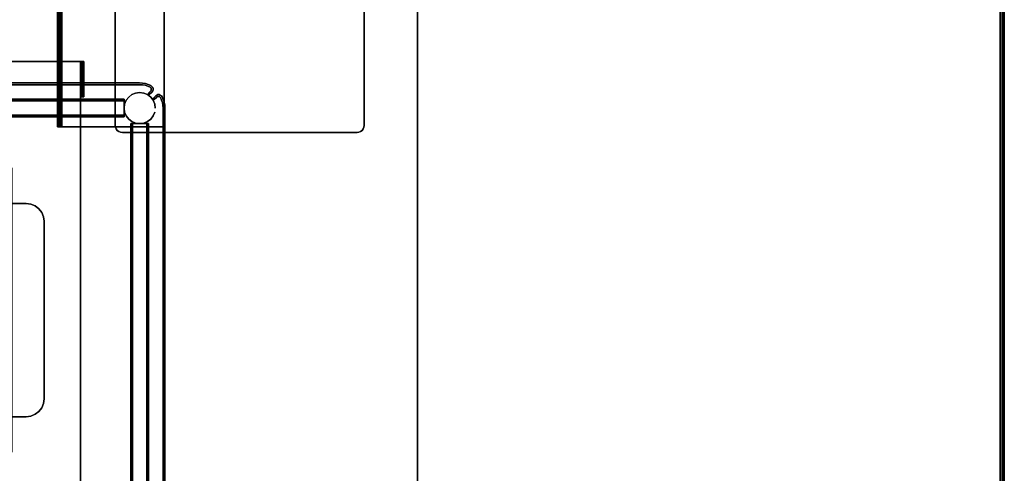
# Model space of a CAD drawing. Header units: inches. Extents: x -36 to 502, y -215 to 67.
# Tile 210 of 256: x 410 to 437, y -117 to -104. Entities that reach past the tile are written whole.
import ezdxf
from ezdxf.enums import TextEntityAlignment as Align

# ---------------------------------------------------------------- set-up
doc = ezdxf.new("R2010")
doc.units = ezdxf.units.IN
doc.header["$MEASUREMENT"] = 0
for name, color, linetype in [('A-FURN-3-NODE', 7, 'Continuous'), ('A-FURN-3-TABLE-COLUMN-BASE', 252, 'Continuous'), ('A-FURN-3-TABLE-COLUMN-BASE-CLADDING', 254, 'Continuous'), ('A-FURN-3-TABLE-COLUMN-BASE-PLATE', 252, 'Continuous'), ('A-FURN-3-TABLE-EDGE', 35, 'Continuous'), ('A-FURN-3-TABLE-SUPPORT-RAIL', 252, 'Continuous'), ('A-FURN-3-TABLE-SUPPORT-TRAY', 252, 'Continuous'), ('A-FURN-3-TABLE-TOP', 33, 'Continuous'), ('A-FURN-HAWORTH-ATT', 7, 'Continuous')]:
    doc.layers.add(name, color=color, linetype=linetype)
doc.styles.get("Standard").update_dxf_attribs({"font": 'arial.ttf'})

# ---------------------------------------------------------------- blocks, each defined once
blk = doc.blocks.new('TAJC-5600-9-3D-3')
at = {"layer": 'A-FURN-3-TABLE-SUPPORT-RAIL'}
for points in [[(8.535, -3.44, 27.102), (8.535, -3.38, 27.102), (5.16, -3.38, 27.102), (5.16, -3.44, 27.102)], [(5.16, -3.44, 27.102), (5.16, -3.38, 27.102), (5.16, -3.38, 27.63), (5.16, -3.44, 27.63)], [(5.16, -3.5, 27.75), (5.16, -3.5, 27.69), (5.16, -6.38, 27.69), (5.16, -6.38, 27.75)], [(5.16, -3.5, 27.75), (5.16, -6.38, 27.75), (61.16, -6.38, 27.75), (61.16, -3.5, 27.75)], [(5.16, -6.38, 27.69), (5.16, -3.5, 27.69), (61.16, -3.5, 27.69), (61.16, -6.38, 27.69)], [(61.16, -6.38, 27.69), (61.16, -6.38, 27.75), (5.16, -6.38, 27.75), (5.16, -6.38, 27.69)]]:
    blk.add_3dface(points, dxfattribs=at)
for points, invisible_edges in [([(61.16, -3.38, 27.63), (61.16, -3.38, 27.102), (57.785, -3.38, 27.102), (5.16, -3.38, 27.63)], 4), ([(5.16, -3.38, 27.63), (57.785, -3.38, 27.102), (8.535, -3.38, 27.102), (5.16, -3.38, 27.102)], 3), ([(5.16, -3.44, 27.63), (5.16, -3.44, 27.102), (8.535, -3.44, 27.102), (57.785, -3.44, 27.102)], 12), ([(57.785, -3.44, 27.102), (61.16, -3.44, 27.102), (61.16, -3.44, 27.63), (5.16, -3.44, 27.63)], 8)]:
    blk.add_3dface(points, dxfattribs=dict(at, invisible_edges=invisible_edges))
at = {"layer": 'A-FURN-HAWORTH-ATT', "flags": 1}
for tag, p in [('HAWMC', (0, 0)), ('HAWPN', (0, -0.167)), ('HAWSN', (0, -0.333))]:
    blk.add_attdef(tag, text='', height=0.1, dxfattribs=at).set_placement(p, align=Align.TOP_CENTER)
at = {"layer": 'A-FURN-3-TABLE-SUPPORT-RAIL'}
mesh = blk.add_polymesh((2, 5), dxfattribs=at)
for k, corner in enumerate([(5.16, -3.5, 27.75), (5.16, -3.454, 27.741), (5.16, -3.415, 27.715), (5.16, -3.389, 27.676), (5.16, -3.38, 27.63), (5.16, -3.5, 27.69), (5.16, -3.477, 27.685), (5.16, -3.458, 27.672), (5.16, -3.445, 27.653), (5.16, -3.44, 27.63)]):
    mesh.set_mesh_vertex(divmod(k, 5), corner)
mesh = blk.add_polymesh((2, 5), dxfattribs=at)
for k, corner in enumerate([(61.16, -3.5, 27.75), (61.16, -3.454, 27.741), (61.16, -3.415, 27.715), (61.16, -3.389, 27.676), (61.16, -3.38, 27.63), (5.16, -3.5, 27.75), (5.16, -3.454, 27.741), (5.16, -3.415, 27.715), (5.16, -3.389, 27.676), (5.16, -3.38, 27.63)]):
    mesh.set_mesh_vertex(divmod(k, 5), corner)
mesh = blk.add_polymesh((2, 5), dxfattribs=at)
for k, corner in enumerate([(5.16, -3.5, 27.69), (5.16, -3.477, 27.685), (5.16, -3.458, 27.672), (5.16, -3.445, 27.653), (5.16, -3.44, 27.63), (61.16, -3.5, 27.69), (61.16, -3.477, 27.685), (61.16, -3.458, 27.672), (61.16, -3.445, 27.653), (61.16, -3.44, 27.63)]):
    mesh.set_mesh_vertex(divmod(k, 5), corner)
blk = doc.blocks.new('TA01-JT12-3D-3')
at = {"layer": 'A-FURN-3-TABLE-SUPPORT-TRAY'}
for points in [[(-7, 4.025, 25.305), (-7, -4.025, 25.305), (7, -4.025, 25.305), (7, 4.025, 25.305)], [(7, 4.025, 25.25), (7, -4.025, 25.25), (-7, -4.025, 25.25), (-7, 4.025, 25.25)], [(7, 4.025, 25.25), (7, 4.025, 25.305), (7, -4.025, 25.305), (7, -4.025, 25.25)], [(6, -4.025, 25.25), (6, -4.025, 25.305), (-6, -4.025, 25.305), (-6, -4.025, 25.25)], [(6.25, -4.12, 24.87), (6.25, -4.065, 24.87), (6.75, -4.065, 24.87), (6.75, -4.12, 24.87)]]:
    blk.add_3dface(points, dxfattribs=at)
for points, invisible_edges in [([(6, -4.025, 25.25), (6, -4.045, 25.245), (6, -4.072, 25.292), (6, -4.025, 25.305)], 2), ([(6, -4.045, 25.245), (6, -4.06, 25.23), (6, -4.107, 25.257), (6, -4.072, 25.292)], 10), ([(6, -4.06, 25.23), (6, -4.065, 25.21), (6, -4.12, 25.21), (6, -4.107, 25.257)], 10), ([(6, -4.12, 25.21), (6, -4.065, 25.21), (6, -4.065, 25.12), (6, -4.12, 25.12)], 1), ([(6, -4.065, 25.12), (6, -4.065, 25.21), (7, -4.065, 25.21), (7, -4.065, 25.12)], 8), ([(7, -4.065, 25.12), (6.991, -4.065, 25.055), (6.009, -4.065, 25.055), (6, -4.065, 25.12)], 10), ([(7, -4.12, 25.12), (7, -4.12, 25.21), (6, -4.12, 25.21), (6, -4.12, 25.12)], 8), ([(6, -4.12, 25.12), (6.009, -4.12, 25.055), (6.991, -4.12, 25.055), (7, -4.12, 25.12)], 10), ([(6.991, -4.065, 25.055), (6.967, -4.065, 24.995), (6.033, -4.065, 24.995), (6.009, -4.065, 25.055)], 10), ([(6.009, -4.12, 25.055), (6.033, -4.12, 24.995), (6.967, -4.12, 24.995), (6.991, -4.12, 25.055)], 10), ([(6.967, -4.065, 24.995), (6.927, -4.065, 24.943), (6.073, -4.065, 24.943), (6.033, -4.065, 24.995)], 10), ([(6.033, -4.12, 24.995), (6.073, -4.12, 24.943), (6.927, -4.12, 24.943), (6.967, -4.12, 24.995)], 10), ([(6.927, -4.065, 24.943), (6.875, -4.065, 24.903), (6.125, -4.065, 24.903), (6.073, -4.065, 24.943)], 10), ([(6.073, -4.12, 24.943), (6.125, -4.12, 24.903), (6.875, -4.12, 24.903), (6.927, -4.12, 24.943)], 10), ([(6.875, -4.065, 24.903), (6.815, -4.065, 24.879), (6.185, -4.065, 24.879), (6.125, -4.065, 24.903)], 10), ([(6.125, -4.12, 24.903), (6.185, -4.12, 24.879), (6.815, -4.12, 24.879), (6.875, -4.12, 24.903)], 10), ([(6.815, -4.065, 24.879), (6.75, -4.065, 24.87), (6.25, -4.065, 24.87), (6.185, -4.065, 24.879)], 8), ([(6.185, -4.12, 24.879), (6.25, -4.12, 24.87), (6.75, -4.12, 24.87), (6.815, -4.12, 24.879)], 8), ([(7, -4.025, 25.305), (7, -4.072, 25.292), (7, -4.045, 25.245), (7, -4.025, 25.25)], 10), ([(7, -4.072, 25.292), (7, -4.107, 25.257), (7, -4.06, 25.23), (7, -4.045, 25.245)], 10), ([(7, -4.107, 25.257), (7, -4.12, 25.21), (7, -4.065, 25.21), (7, -4.06, 25.23)], 10), ([(7, -4.12, 25.12), (7, -4.065, 25.12), (7, -4.065, 25.21), (7, -4.12, 25.21)], 4)]:
    blk.add_3dface(points, dxfattribs=dict(at, invisible_edges=invisible_edges))
at = {"layer": 'A-FURN-HAWORTH-ATT', "flags": 1}
for tag, p in [('HAWMC', (0, 0)), ('HAWPN', (0, -0.167)), ('HAWSN', (0, -0.333))]:
    blk.add_attdef(tag, text='', height=0.1, dxfattribs=at).set_placement(p, align=Align.TOP_CENTER)
at = {"layer": 'A-FURN-3-TABLE-SUPPORT-TRAY'}
mesh = blk.add_polymesh((2, 4), dxfattribs=at)
for k, corner in enumerate([(6, -4.025, 25.305), (6, -4.072, 25.292), (6, -4.107, 25.257), (6, -4.12, 25.21), (7, -4.025, 25.305), (7, -4.072, 25.292), (7, -4.107, 25.257), (7, -4.12, 25.21)]):
    mesh.set_mesh_vertex(divmod(k, 4), corner)
mesh = blk.add_polymesh((2, 4), dxfattribs=at)
for k, corner in enumerate([(7, -4.025, 25.25), (7, -4.045, 25.245), (7, -4.06, 25.23), (7, -4.065, 25.21), (6, -4.025, 25.25), (6, -4.045, 25.245), (6, -4.06, 25.23), (6, -4.065, 25.21)]):
    mesh.set_mesh_vertex(divmod(k, 4), corner)
mesh = blk.add_polymesh((2, 7), dxfattribs=at)
for k, corner in enumerate([(6, -4.065, 25.12), (6.009, -4.065, 25.055), (6.033, -4.065, 24.995), (6.073, -4.065, 24.943), (6.125, -4.065, 24.903), (6.185, -4.065, 24.879), (6.25, -4.065, 24.87), (6, -4.12, 25.12), (6.009, -4.12, 25.055), (6.033, -4.12, 24.995), (6.073, -4.12, 24.943), (6.125, -4.12, 24.903), (6.185, -4.12, 24.879), (6.25, -4.12, 24.87)]):
    mesh.set_mesh_vertex(divmod(k, 7), corner)
mesh = blk.add_polymesh((2, 7), dxfattribs=at)
for k, corner in enumerate([(7, -4.12, 25.12), (6.991, -4.12, 25.055), (6.967, -4.12, 24.995), (6.927, -4.12, 24.943), (6.875, -4.12, 24.903), (6.815, -4.12, 24.879), (6.75, -4.12, 24.87), (7, -4.065, 25.12), (6.991, -4.065, 25.055), (6.967, -4.065, 24.995), (6.927, -4.065, 24.943), (6.875, -4.065, 24.903), (6.815, -4.065, 24.879), (6.75, -4.065, 24.87)]):
    mesh.set_mesh_vertex(divmod(k, 7), corner)
blk = doc.blocks.new('TACB-1200-4-3D-3')
at = {"layer": 'A-FURN-3-TABLE-COLUMN-BASE'}
for points in [[(5, 11.8, 27.75), (5, 11.8, 27.505), (5, 5.199, 27.505), (5, 5.199, 27.75)], [(12, 5.199, 27.75), (12, 5.199, 27.505), (12, 11.8, 27.505), (12, 11.8, 27.75)], [(5.2, 5, 27.75), (5.2, 5, 27.505), (11.8, 5, 27.505), (11.8, 5, 27.75)]]:
    blk.add_3dface(points, dxfattribs=at)
for points, invisible_edges in [([(5, 5.199, 27.505), (5, 11.8, 27.505), (12, 11.8, 27.505), (12, 5.199, 27.505)], 10), ([(12, 5.199, 27.75), (12, 11.8, 27.75), (5, 11.8, 27.75), (5, 5.199, 27.75)], 10), ([(5.25, 5.875, 5.544), (5.25, 5.877, 5.534), (5.25, 5.937, 5.569), (5.25, 5.933, 5.588)], 10), ([(5.25, 5.877, 4.204), (5.25, 5.875, 4.194), (5.25, 5.933, 4.15), (5.25, 5.937, 4.169)], 10), ([(5.25, 5.877, 4.204), (5.25, 5.937, 4.169), (5.25, 5.937, 5.569), (5.25, 5.877, 5.534)], 5), ([(5.25, 5.875, 23.805), (5.25, 5.877, 23.795), (5.25, 5.937, 23.83), (5.25, 5.933, 23.849)], 10), ([(5.25, 5.877, 22.465), (5.25, 5.875, 22.455), (5.25, 5.933, 22.411), (5.25, 5.937, 22.43)], 10), ([(5.25, 5.877, 22.465), (5.25, 5.937, 22.43), (5.25, 5.937, 23.83), (5.25, 5.877, 23.795)], 5), ([(5.25, 5.87, 5.552), (5.25, 5.875, 5.544), (5.25, 5.933, 5.588), (5.25, 5.922, 5.604)], 10), ([(5.25, 5.875, 4.194), (5.25, 5.87, 4.186), (5.25, 5.922, 4.134), (5.25, 5.933, 4.15)], 10), ([(5.25, 5.87, 23.813), (5.25, 5.875, 23.805), (5.25, 5.933, 23.849), (5.25, 5.922, 23.865)], 10), ([(5.25, 5.875, 22.455), (5.25, 5.87, 22.447), (5.25, 5.922, 22.395), (5.25, 5.933, 22.411)], 10), ([(5.25, 5.862, 5.557), (5.25, 5.87, 5.552), (5.25, 5.922, 5.604), (5.25, 5.906, 5.615)], 10), ([(5.25, 5.87, 4.186), (5.25, 5.862, 4.181), (5.25, 5.906, 4.123), (5.25, 5.922, 4.134)], 10), ([(5.25, 5.862, 23.818), (5.25, 5.87, 23.813), (5.25, 5.922, 23.865), (5.25, 5.906, 23.876)], 10), ([(5.25, 5.87, 22.447), (5.25, 5.862, 22.442), (5.25, 5.906, 22.384), (5.25, 5.922, 22.395)], 10), ([(5.25, 5.852, 5.559), (5.25, 5.862, 5.557), (5.25, 5.906, 5.615), (5.25, 5.887, 5.619)], 10), ([(5.25, 5.862, 4.181), (5.25, 5.852, 4.179), (5.25, 5.887, 4.119), (5.25, 5.906, 4.123)], 10), ([(5.25, 5.852, 23.82), (5.25, 5.862, 23.818), (5.25, 5.906, 23.876), (5.25, 5.887, 23.88)], 10), ([(5.25, 5.862, 22.442), (5.25, 5.852, 22.44), (5.25, 5.887, 22.38), (5.25, 5.906, 22.384)], 10), ([(5.25, 5.852, 5.559), (5.25, 5.887, 5.619), (5.25, 5.487, 5.619), (5.25, 5.522, 5.559)], 5), ([(5.25, 5.522, 4.179), (5.25, 5.487, 4.119), (5.25, 5.887, 4.119), (5.25, 5.852, 4.179)], 5), ([(5.25, 5.852, 23.82), (5.25, 5.887, 23.88), (5.25, 5.487, 23.88), (5.25, 5.522, 23.82)], 5), ([(5.25, 5.522, 22.44), (5.25, 5.487, 22.38), (5.25, 5.887, 22.38), (5.25, 5.852, 22.44)], 5), ([(5.25, 5.512, 5.557), (5.25, 5.522, 5.559), (5.25, 5.487, 5.619), (5.25, 5.468, 5.615)], 10), ([(5.25, 5.468, 4.123), (5.25, 5.487, 4.119), (5.25, 5.522, 4.179), (5.25, 5.512, 4.181)], 10), ([(5.25, 5.512, 23.818), (5.25, 5.522, 23.82), (5.25, 5.487, 23.88), (5.25, 5.468, 23.876)], 10), ([(5.25, 5.468, 22.384), (5.25, 5.487, 22.38), (5.25, 5.522, 22.44), (5.25, 5.512, 22.442)], 10), ([(5.25, 5.504, 5.552), (5.25, 5.512, 5.557), (5.25, 5.468, 5.615), (5.25, 5.452, 5.604)], 10), ([(5.25, 5.452, 4.134), (5.25, 5.468, 4.123), (5.25, 5.512, 4.181), (5.25, 5.504, 4.186)], 10), ([(5.25, 5.504, 23.813), (5.25, 5.512, 23.818), (5.25, 5.468, 23.876), (5.25, 5.452, 23.865)], 10), ([(5.25, 5.452, 22.395), (5.25, 5.468, 22.384), (5.25, 5.512, 22.442), (5.25, 5.504, 22.447)], 10), ([(5.25, 5.499, 5.544), (5.25, 5.504, 5.552), (5.25, 5.452, 5.604), (5.25, 5.441, 5.588)], 10), ([(5.25, 5.441, 4.15), (5.25, 5.452, 4.134), (5.25, 5.504, 4.186), (5.25, 5.499, 4.194)], 10), ([(5.25, 5.499, 23.805), (5.25, 5.504, 23.813), (5.25, 5.452, 23.865), (5.25, 5.441, 23.849)], 10), ([(5.25, 5.441, 22.411), (5.25, 5.452, 22.395), (5.25, 5.504, 22.447), (5.25, 5.499, 22.455)], 10), ([(5.25, 5.497, 5.534), (5.25, 5.499, 5.544), (5.25, 5.441, 5.588), (5.25, 5.437, 5.569)], 10), ([(5.25, 5.437, 4.169), (5.25, 5.441, 4.15), (5.25, 5.499, 4.194), (5.25, 5.497, 4.204)], 10), ([(5.25, 5.497, 23.795), (5.25, 5.499, 23.805), (5.25, 5.441, 23.849), (5.25, 5.437, 23.83)], 10), ([(5.25, 5.437, 22.43), (5.25, 5.441, 22.411), (5.25, 5.499, 22.455), (5.25, 5.497, 22.465)], 10), ([(5.25, 5.497, 5.534), (5.25, 5.437, 5.569), (5.25, 5.437, 4.169), (5.25, 5.497, 4.204)], 5), ([(5.25, 5.497, 23.795), (5.25, 5.437, 23.83), (5.25, 5.437, 22.43), (5.25, 5.497, 22.465)], 5), ([(5, 5.199, 27.75), (5.007, 5.148, 27.75), (11.993, 5.148, 27.75), (12, 5.199, 27.75)], 10), ([(12, 5.199, 27.505), (11.993, 5.148, 27.505), (5.007, 5.148, 27.505), (5, 5.199, 27.505)], 10), ([(5.007, 5.148, 27.75), (5.027, 5.1, 27.75), (11.973, 5.1, 27.75), (11.993, 5.148, 27.75)], 10), ([(11.993, 5.148, 27.505), (11.973, 5.1, 27.505), (5.027, 5.1, 27.505), (5.007, 5.148, 27.505)], 10), ([(5.027, 5.1, 27.75), (5.058, 5.058, 27.75), (11.941, 5.058, 27.75), (11.973, 5.1, 27.75)], 10), ([(11.973, 5.1, 27.505), (11.941, 5.058, 27.505), (5.058, 5.058, 27.505), (5.027, 5.1, 27.505)], 10), ([(5.058, 5.058, 27.75), (5.1, 5.026, 27.75), (11.9, 5.026, 27.75), (11.941, 5.058, 27.75)], 10), ([(11.941, 5.058, 27.505), (11.9, 5.026, 27.505), (5.1, 5.026, 27.505), (5.058, 5.058, 27.505)], 10), ([(5.1, 5.026, 27.75), (5.148, 5.006, 27.75), (11.852, 5.006, 27.75), (11.9, 5.026, 27.75)], 10), ([(11.9, 5.026, 27.505), (11.852, 5.006, 27.505), (5.148, 5.006, 27.505), (5.1, 5.026, 27.505)], 10), ([(5.148, 5.006, 27.75), (5.2, 5, 27.75), (11.8, 5, 27.75), (11.852, 5.006, 27.75)], 8), ([(11.852, 5.006, 27.505), (11.8, 5, 27.505), (5.2, 5, 27.505), (5.148, 5.006, 27.505)], 8), ([(5.499, 5.25, 5.544), (5.497, 5.25, 5.534), (5.437, 5.25, 5.569), (5.441, 5.25, 5.588)], 10), ([(5.497, 5.25, 4.204), (5.499, 5.25, 4.194), (5.441, 5.25, 4.15), (5.437, 5.25, 4.169)], 10), ([(5.497, 5.25, 4.204), (5.437, 5.25, 4.169), (5.437, 5.25, 5.569), (5.497, 5.25, 5.534)], 5), ([(5.499, 5.25, 23.805), (5.497, 5.25, 23.795), (5.437, 5.25, 23.83), (5.441, 5.25, 23.849)], 10), ([(5.497, 5.25, 22.465), (5.499, 5.25, 22.455), (5.441, 5.25, 22.411), (5.437, 5.25, 22.43)], 10), ([(5.497, 5.25, 22.465), (5.437, 5.25, 22.43), (5.437, 5.25, 23.83), (5.497, 5.25, 23.795)], 5), ([(5.505, 5.25, 5.552), (5.499, 5.25, 5.544), (5.441, 5.25, 5.588), (5.452, 5.25, 5.604)], 10), ([(5.499, 5.25, 4.194), (5.505, 5.25, 4.186), (5.452, 5.25, 4.134), (5.441, 5.25, 4.15)], 10), ([(5.504, 5.25, 23.813), (5.499, 5.25, 23.805), (5.441, 5.25, 23.849), (5.451, 5.25, 23.865)], 10), ([(5.499, 5.25, 22.455), (5.504, 5.25, 22.447), (5.451, 5.25, 22.395), (5.441, 5.25, 22.411)], 10), ([(5.512, 5.25, 23.818), (5.504, 5.25, 23.813), (5.451, 5.25, 23.865), (5.468, 5.25, 23.876)], 10), ([(5.504, 5.25, 22.447), (5.512, 5.25, 22.442), (5.468, 5.25, 22.384), (5.451, 5.25, 22.395)], 10), ([(5.513, 5.25, 5.557), (5.505, 5.25, 5.552), (5.452, 5.25, 5.604), (5.468, 5.25, 5.615)], 10), ([(5.505, 5.25, 4.186), (5.513, 5.25, 4.181), (5.468, 5.25, 4.123), (5.452, 5.25, 4.134)], 10), ([(5.522, 5.25, 5.559), (5.513, 5.25, 5.557), (5.468, 5.25, 5.615), (5.487, 5.25, 5.619)], 10), ([(5.513, 5.25, 4.181), (5.522, 5.25, 4.179), (5.487, 5.25, 4.119), (5.468, 5.25, 4.123)], 10), ([(5.522, 5.25, 23.82), (5.512, 5.25, 23.818), (5.468, 5.25, 23.876), (5.487, 5.25, 23.88)], 10), ([(5.512, 5.25, 22.442), (5.522, 5.25, 22.44), (5.487, 5.25, 22.38), (5.468, 5.25, 22.384)], 10), ([(5.522, 5.25, 5.559), (5.487, 5.25, 5.619), (5.887, 5.25, 5.619), (5.852, 5.25, 5.559)], 5), ([(5.852, 5.25, 4.179), (5.887, 5.25, 4.119), (5.487, 5.25, 4.119), (5.522, 5.25, 4.179)], 5), ([(5.522, 5.25, 23.82), (5.487, 5.25, 23.88), (5.887, 5.25, 23.88), (5.852, 5.25, 23.82)], 5), ([(5.852, 5.25, 22.44), (5.887, 5.25, 22.38), (5.487, 5.25, 22.38), (5.522, 5.25, 22.44)], 5), ([(5.862, 5.25, 5.557), (5.852, 5.25, 5.559), (5.887, 5.25, 5.619), (5.906, 5.25, 5.615)], 10), ([(5.906, 5.25, 4.123), (5.887, 5.25, 4.119), (5.852, 5.25, 4.179), (5.862, 5.25, 4.181)], 10), ([(5.861, 5.25, 23.818), (5.852, 5.25, 23.82), (5.887, 5.25, 23.88), (5.906, 5.25, 23.876)], 10), ([(5.906, 5.25, 22.384), (5.887, 5.25, 22.38), (5.852, 5.25, 22.44), (5.861, 5.25, 22.442)], 10), ([(5.869, 5.25, 23.813), (5.861, 5.25, 23.818), (5.906, 5.25, 23.876), (5.922, 5.25, 23.865)], 10), ([(5.922, 5.25, 22.395), (5.906, 5.25, 22.384), (5.861, 5.25, 22.442), (5.869, 5.25, 22.447)], 10), ([(5.87, 5.25, 5.552), (5.862, 5.25, 5.557), (5.906, 5.25, 5.615), (5.923, 5.25, 5.604)], 10), ([(5.923, 5.25, 4.134), (5.906, 5.25, 4.123), (5.862, 5.25, 4.181), (5.87, 5.25, 4.186)], 10), ([(5.875, 5.25, 23.805), (5.869, 5.25, 23.813), (5.922, 5.25, 23.865), (5.933, 5.25, 23.849)], 10), ([(5.933, 5.25, 22.411), (5.922, 5.25, 22.395), (5.869, 5.25, 22.447), (5.875, 5.25, 22.455)], 10), ([(5.875, 5.25, 5.544), (5.87, 5.25, 5.552), (5.923, 5.25, 5.604), (5.933, 5.25, 5.588)], 10), ([(5.933, 5.25, 4.15), (5.923, 5.25, 4.134), (5.87, 5.25, 4.186), (5.875, 5.25, 4.194)], 10), ([(5.877, 5.25, 5.534), (5.875, 5.25, 5.544), (5.933, 5.25, 5.588), (5.937, 5.25, 5.569)], 10), ([(5.937, 5.25, 4.169), (5.933, 5.25, 4.15), (5.875, 5.25, 4.194), (5.877, 5.25, 4.204)], 10), ([(5.877, 5.25, 23.795), (5.875, 5.25, 23.805), (5.933, 5.25, 23.849), (5.937, 5.25, 23.83)], 10), ([(5.937, 5.25, 22.43), (5.933, 5.25, 22.411), (5.875, 5.25, 22.455), (5.877, 5.25, 22.465)], 10), ([(5.877, 5.25, 5.534), (5.937, 5.25, 5.569), (5.937, 5.25, 4.169), (5.877, 5.25, 4.204)], 5), ([(5.877, 5.25, 23.795), (5.937, 5.25, 23.83), (5.937, 5.25, 22.43), (5.877, 5.25, 22.465)], 5)]:
    blk.add_3dface(points, dxfattribs=dict(at, invisible_edges=invisible_edges))
at = {"layer": 'A-FURN-HAWORTH-ATT', "flags": 1}
for tag, p in [('HAWMC', (0, 0)), ('HAWPN', (0, -0.167)), ('HAWSN', (0, -0.333))]:
    blk.add_attdef(tag, text='', height=0.1, dxfattribs=at).set_placement(p, align=Align.TOP_CENTER)
at = {"layer": 'A-FURN-3-TABLE-COLUMN-BASE'}
mesh = blk.add_polymesh((2, 24), dxfattribs=dict(at, n_close=True))
for k, corner in enumerate([(6.125, 5.687, 0.744), (6.11, 5.8, 0.744), (6.066, 5.906, 0.744), (5.997, 5.996, 0.744), (5.906, 6.066, 0.744), (5.8, 6.11, 0.744), (5.687, 6.125, 0.744), (5.574, 6.11, 0.744), (5.468, 6.066, 0.744), (5.378, 5.996, 0.744), (5.308, 5.906, 0.744), (5.265, 5.8, 0.744), (5.25, 5.687, 0.744), (5.265, 5.574, 0.744), (5.308, 5.468, 0.744), (5.378, 5.378, 0.744), (5.468, 5.308, 0.744), (5.574, 5.264, 0.744), (5.687, 5.25, 0.744), (5.8, 5.264, 0.744), (5.906, 5.308, 0.744), (5.997, 5.378, 0.744), (6.066, 5.468, 0.744), (6.11, 5.574, 0.744), (6.125, 5.687, 27.505), (6.11, 5.8, 27.505), (6.066, 5.906, 27.505), (5.997, 5.996, 27.505), (5.906, 6.066, 27.505), (5.8, 6.11, 27.505), (5.687, 6.125, 27.505), (5.574, 6.11, 27.505), (5.468, 6.066, 27.505), (5.378, 5.996, 27.505), (5.308, 5.906, 27.505), (5.265, 5.8, 27.505), (5.25, 5.687, 27.505), (5.265, 5.574, 27.505), (5.308, 5.468, 27.505), (5.378, 5.378, 27.505), (5.468, 5.308, 27.505), (5.574, 5.264, 27.505), (5.687, 5.25, 27.505), (5.8, 5.264, 27.505), (5.906, 5.308, 27.505), (5.997, 5.378, 27.505), (6.066, 5.468, 27.505), (6.11, 5.574, 27.505)]):
    mesh.set_mesh_vertex(divmod(k, 24), corner)
mesh = blk.add_polymesh((2, 20), dxfattribs=dict(at, n_close=True))
for k, corner in enumerate([(-5.25, 5.441, 22.411), (-5.25, 5.452, 22.395), (-5.25, 5.468, 22.384), (-5.25, 5.487, 22.38), (-5.25, 5.887, 22.38), (-5.25, 5.906, 22.384), (-5.25, 5.922, 22.395), (-5.25, 5.933, 22.411), (-5.25, 5.937, 22.43), (-5.25, 5.937, 23.83), (-5.25, 5.933, 23.849), (-5.25, 5.922, 23.865), (-5.25, 5.906, 23.876), (-5.25, 5.887, 23.88), (-5.25, 5.487, 23.88), (-5.25, 5.468, 23.876), (-5.25, 5.452, 23.865), (-5.25, 5.441, 23.849), (-5.25, 5.437, 23.83), (-5.25, 5.437, 22.43), (5.25, 5.441, 22.411), (5.25, 5.452, 22.395), (5.25, 5.468, 22.384), (5.25, 5.487, 22.38), (5.25, 5.887, 22.38), (5.25, 5.906, 22.384), (5.25, 5.922, 22.395), (5.25, 5.933, 22.411), (5.25, 5.937, 22.43), (5.25, 5.937, 23.83), (5.25, 5.933, 23.849), (5.25, 5.922, 23.865), (5.25, 5.906, 23.876), (5.25, 5.887, 23.88), (5.25, 5.487, 23.88), (5.25, 5.468, 23.876), (5.25, 5.452, 23.865), (5.25, 5.441, 23.849), (5.25, 5.437, 23.83), (5.25, 5.437, 22.43)]):
    mesh.set_mesh_vertex(divmod(k, 20), corner)
mesh = blk.add_polymesh((2, 20), dxfattribs=dict(at, n_close=True))
for k, corner in enumerate([(-5.249, 5.441, 4.15), (-5.249, 5.452, 4.134), (-5.249, 5.468, 4.123), (-5.249, 5.487, 4.119), (-5.249, 5.887, 4.119), (-5.249, 5.906, 4.123), (-5.249, 5.922, 4.134), (-5.249, 5.933, 4.15), (-5.249, 5.937, 4.169), (-5.249, 5.937, 5.569), (-5.249, 5.933, 5.588), (-5.249, 5.922, 5.604), (-5.249, 5.906, 5.615), (-5.249, 5.887, 5.619), (-5.249, 5.487, 5.619), (-5.249, 5.468, 5.615), (-5.249, 5.452, 5.604), (-5.249, 5.441, 5.588), (-5.249, 5.437, 5.569), (-5.249, 5.437, 4.169), (5.25, 5.441, 4.15), (5.25, 5.452, 4.134), (5.25, 5.468, 4.123), (5.25, 5.487, 4.119), (5.25, 5.887, 4.119), (5.25, 5.906, 4.123), (5.25, 5.922, 4.134), (5.25, 5.933, 4.15), (5.25, 5.937, 4.169), (5.25, 5.937, 5.569), (5.25, 5.933, 5.588), (5.25, 5.922, 5.604), (5.25, 5.906, 5.615), (5.25, 5.887, 5.619), (5.25, 5.487, 5.619), (5.25, 5.468, 5.615), (5.25, 5.452, 5.604), (5.25, 5.441, 5.588), (5.25, 5.437, 5.569), (5.25, 5.437, 4.169)]):
    mesh.set_mesh_vertex(divmod(k, 20), corner)
mesh = blk.add_polymesh((2, 7), dxfattribs=at)
for k, corner in enumerate([(5, 5.199, 27.505), (5.007, 5.148, 27.505), (5.027, 5.1, 27.505), (5.058, 5.058, 27.505), (5.1, 5.026, 27.505), (5.148, 5.006, 27.505), (5.2, 5, 27.505), (5, 5.199, 27.75), (5.007, 5.148, 27.75), (5.027, 5.1, 27.75), (5.058, 5.058, 27.75), (5.1, 5.026, 27.75), (5.148, 5.006, 27.75), (5.2, 5, 27.75)]):
    mesh.set_mesh_vertex(divmod(k, 7), corner)
mesh = blk.add_polymesh((2, 20), dxfattribs=dict(at, n_close=True))
for k, corner in enumerate([(5.933, -5.25, 4.15), (5.923, -5.25, 4.134), (5.906, -5.25, 4.123), (5.887, -5.25, 4.119), (5.487, -5.25, 4.119), (5.468, -5.25, 4.123), (5.452, -5.25, 4.134), (5.441, -5.25, 4.15), (5.437, -5.25, 4.169), (5.437, -5.25, 5.569), (5.441, -5.25, 5.588), (5.452, -5.25, 5.604), (5.468, -5.25, 5.615), (5.487, -5.25, 5.619), (5.887, -5.25, 5.619), (5.906, -5.25, 5.615), (5.923, -5.25, 5.604), (5.933, -5.25, 5.588), (5.937, -5.25, 5.569), (5.937, -5.25, 4.169), (5.933, 5.25, 4.15), (5.923, 5.25, 4.134), (5.906, 5.25, 4.123), (5.887, 5.25, 4.119), (5.487, 5.25, 4.119), (5.468, 5.25, 4.123), (5.452, 5.25, 4.134), (5.441, 5.25, 4.15), (5.437, 5.25, 4.169), (5.437, 5.25, 5.569), (5.441, 5.25, 5.588), (5.452, 5.25, 5.604), (5.468, 5.25, 5.615), (5.487, 5.25, 5.619), (5.887, 5.25, 5.619), (5.906, 5.25, 5.615), (5.923, 5.25, 5.604), (5.933, 5.25, 5.588), (5.937, 5.25, 5.569), (5.937, 5.25, 4.169)]):
    mesh.set_mesh_vertex(divmod(k, 20), corner)
mesh = blk.add_polymesh((2, 20), dxfattribs=dict(at, n_close=True))
for k, corner in enumerate([(5.933, -5.25, 22.411), (5.922, -5.25, 22.395), (5.906, -5.25, 22.384), (5.887, -5.25, 22.38), (5.487, -5.25, 22.38), (5.468, -5.25, 22.384), (5.451, -5.25, 22.395), (5.441, -5.25, 22.411), (5.437, -5.25, 22.43), (5.437, -5.25, 23.83), (5.441, -5.25, 23.849), (5.451, -5.25, 23.865), (5.468, -5.25, 23.876), (5.487, -5.25, 23.88), (5.887, -5.25, 23.88), (5.906, -5.25, 23.876), (5.922, -5.25, 23.865), (5.933, -5.25, 23.849), (5.937, -5.25, 23.83), (5.937, -5.25, 22.43), (5.933, 5.25, 22.411), (5.922, 5.25, 22.395), (5.906, 5.25, 22.384), (5.887, 5.25, 22.38), (5.487, 5.25, 22.38), (5.468, 5.25, 22.384), (5.451, 5.25, 22.395), (5.441, 5.25, 22.411), (5.437, 5.25, 22.43), (5.437, 5.25, 23.83), (5.441, 5.25, 23.849), (5.451, 5.25, 23.865), (5.468, 5.25, 23.876), (5.487, 5.25, 23.88), (5.887, 5.25, 23.88), (5.906, 5.25, 23.876), (5.922, 5.25, 23.865), (5.933, 5.25, 23.849), (5.937, 5.25, 23.83), (5.937, 5.25, 22.43)]):
    mesh.set_mesh_vertex(divmod(k, 20), corner)
mesh = blk.add_polymesh((2, 7), dxfattribs=at)
for k, corner in enumerate([(12, 5.199, 27.75), (11.993, 5.148, 27.75), (11.973, 5.1, 27.75), (11.941, 5.058, 27.75), (11.9, 5.026, 27.75), (11.852, 5.006, 27.75), (11.8, 5, 27.75), (12, 5.199, 27.505), (11.993, 5.148, 27.505), (11.973, 5.1, 27.505), (11.941, 5.058, 27.505), (11.9, 5.026, 27.505), (11.852, 5.006, 27.505), (11.8, 5, 27.505)]):
    mesh.set_mesh_vertex(divmod(k, 7), corner)
blk = doc.blocks.new('TACC-1200-F4-3D-3')
at = {"layer": 'A-FURN-3-NODE'}
blk.add_point((0, 0), dxfattribs=at)
at = {"layer": 'A-FURN-3-TABLE-COLUMN-BASE-CLADDING'}
for points, invisible_edges in [([(-5.997, -6.174, 26.184), (-5.923, -6.099, 26.184), (-5.958, -6.064, 26.184), (-6.033, -6.138, 26.184)], 8), ([(5.924, -6.099, 26.184), (5.959, -6.064, 26.184), (6.033, -6.138, 26.184), (5.998, -6.174, 26.184)], 4), ([(-6.009, -6.189, 0.934), (-6.015, -6.208, 0.934), (-6.064, -6.2, 0.934), (-6.053, -6.167, 0.934)], 10), ([(-6.053, -6.167, 26.184), (-6.064, -6.2, 26.184), (-6.015, -6.208, 26.184), (-6.009, -6.189, 26.184)], 10), ([(-6.015, -6.208, 0.934), (-6.015, -6.227, 0.934), (-6.064, -6.235, 0.934), (-6.064, -6.2, 0.934)], 10), ([(-6.064, -6.2, 26.184), (-6.064, -6.235, 26.184), (-6.015, -6.227, 26.184), (-6.015, -6.208, 26.184)], 10), ([(-6.015, -6.227, 0.934), (-6.009, -6.246, 0.934), (-6.054, -6.268, 0.934), (-6.064, -6.235, 0.934)], 10), ([(-6.064, -6.235, 26.184), (-6.054, -6.268, 26.184), (-6.009, -6.246, 26.184), (-6.015, -6.227, 26.184)], 10), ([(-6.009, -6.246, 0.934), (-5.998, -6.262, 0.934), (-6.033, -6.297, 0.934), (-6.054, -6.268, 0.934)], 10), ([(-6.054, -6.268, 26.184), (-6.033, -6.297, 26.184), (-5.998, -6.262, 26.184), (-6.009, -6.246, 26.184)], 10), ([(-5.997, -6.174, 0.934), (-6.009, -6.189, 0.934), (-6.053, -6.167, 0.934), (-6.033, -6.138, 0.934)], 10), ([(-6.033, -6.138, 26.184), (-6.053, -6.167, 26.184), (-6.009, -6.189, 26.184), (-5.997, -6.174, 26.184)], 10), ([(-5.998, -6.262, 0.934), (-5.982, -6.273, 0.934), (-6.005, -6.318, 0.934), (-6.033, -6.297, 0.934)], 10), ([(-6.033, -6.297, 26.184), (-6.005, -6.318, 26.184), (-5.982, -6.273, 26.184), (-5.998, -6.262, 26.184)], 10), ([(-5.982, -6.273, 0.934), (-5.912, -6.305, 0.934), (-5.93, -6.351, 0.934), (-6.005, -6.318, 0.934)], 10), ([(-6.005, -6.318, 26.184), (-5.93, -6.351, 26.184), (-5.912, -6.305, 26.184), (-5.982, -6.273, 26.184)], 10), ([(-5.912, -6.305, 0.934), (-5.839, -6.327, 0.934), (-5.851, -6.376, 0.934), (-5.93, -6.351, 0.934)], 10), ([(-5.93, -6.351, 26.184), (-5.851, -6.376, 26.184), (-5.839, -6.327, 26.184), (-5.912, -6.305, 26.184)], 10), ([(-5.839, -6.327, 0.934), (-5.764, -6.341, 0.934), (-5.77, -6.391, 0.934), (-5.851, -6.376, 0.934)], 10), ([(-5.851, -6.376, 26.184), (-5.77, -6.391, 26.184), (-5.764, -6.341, 26.184), (-5.839, -6.327, 26.184)], 10), ([(-5.764, -6.341, 0.934), (-5.687, -6.345, 0.934), (-5.687, -6.395, 0.934), (-5.77, -6.391, 0.934)], 10), ([(-5.77, -6.391, 26.184), (-5.687, -6.395, 26.184), (-5.687, -6.345, 26.184), (-5.764, -6.341, 26.184)], 10), ([(5.688, -6.395, 26.184), (5.688, -6.345, 26.184), (-5.687, -6.345, 26.184), (-5.687, -6.395, 26.184)], 5), ([(-5.687, -6.395, 0.934), (-5.687, -6.345, 0.934), (5.688, -6.345, 0.934), (5.688, -6.395, 0.934)], 5), ([(5.688, -6.345, 0.934), (5.764, -6.341, 0.934), (5.77, -6.391, 0.934), (5.688, -6.395, 0.934)], 10), ([(5.688, -6.395, 26.184), (5.77, -6.391, 26.184), (5.764, -6.341, 26.184), (5.688, -6.345, 26.184)], 10), ([(5.764, -6.341, 0.934), (5.84, -6.327, 0.934), (5.851, -6.376, 0.934), (5.77, -6.391, 0.934)], 10), ([(5.77, -6.391, 26.184), (5.851, -6.376, 26.184), (5.84, -6.327, 26.184), (5.764, -6.341, 26.184)], 10), ([(5.84, -6.327, 0.934), (5.913, -6.305, 0.934), (5.93, -6.351, 0.934), (5.851, -6.376, 0.934)], 10), ([(5.851, -6.376, 26.184), (5.93, -6.351, 26.184), (5.913, -6.305, 26.184), (5.84, -6.327, 26.184)], 10), ([(5.913, -6.305, 0.934), (5.983, -6.273, 0.934), (6.006, -6.318, 0.934), (5.93, -6.351, 0.934)], 10), ([(5.93, -6.351, 26.184), (6.006, -6.318, 26.184), (5.983, -6.273, 26.184), (5.913, -6.305, 26.184)], 10), ([(5.983, -6.273, 0.934), (5.998, -6.262, 0.934), (6.034, -6.297, 0.934), (6.006, -6.318, 0.934)], 10), ([(6.006, -6.318, 26.184), (6.034, -6.297, 26.184), (5.998, -6.262, 26.184), (5.983, -6.273, 26.184)], 10), ([(6.009, -6.189, 0.934), (5.998, -6.174, 0.934), (6.033, -6.138, 0.934), (6.054, -6.167, 0.934)], 10), ([(6.054, -6.167, 26.184), (6.033, -6.138, 26.184), (5.998, -6.174, 26.184), (6.009, -6.189, 26.184)], 10), ([(5.998, -6.262, 0.934), (6.009, -6.246, 0.934), (6.054, -6.268, 0.934), (6.034, -6.297, 0.934)], 10), ([(6.034, -6.297, 26.184), (6.054, -6.268, 26.184), (6.009, -6.246, 26.184), (5.998, -6.262, 26.184)], 10), ([(6.015, -6.208, 0.934), (6.009, -6.189, 0.934), (6.054, -6.167, 0.934), (6.065, -6.2, 0.934)], 10), ([(6.065, -6.2, 26.184), (6.054, -6.167, 26.184), (6.009, -6.189, 26.184), (6.015, -6.208, 26.184)], 10), ([(6.009, -6.246, 0.934), (6.015, -6.227, 0.934), (6.065, -6.235, 0.934), (6.054, -6.268, 0.934)], 10), ([(6.054, -6.268, 26.184), (6.065, -6.235, 26.184), (6.015, -6.227, 26.184), (6.009, -6.246, 26.184)], 10), ([(6.015, -6.227, 0.934), (6.015, -6.208, 0.934), (6.065, -6.2, 0.934), (6.065, -6.235, 0.934)], 10), ([(6.065, -6.235, 26.184), (6.065, -6.2, 26.184), (6.015, -6.208, 26.184), (6.015, -6.227, 26.184)], 10)]:
    blk.add_3dface(points, dxfattribs=dict(at, invisible_edges=invisible_edges))
for points in [[(-6.033, -6.138, 26.184), (-5.958, -6.064, 26.184), (-5.958, -6.064, 0.934), (-6.033, -6.138, 0.934)], [(-5.923, -6.099, 0.934), (-5.958, -6.064, 0.934), (-5.958, -6.064, 26.184), (-5.923, -6.099, 26.184)], [(5.959, -6.064, 0.934), (5.959, -6.064, 26.184), (5.924, -6.099, 26.184), (5.924, -6.099, 0.934)], [(5.959, -6.064, 26.184), (5.959, -6.064, 0.934), (6.033, -6.138, 0.934), (6.033, -6.138, 26.184)], [(-5.923, -6.099, 26.184), (-5.997, -6.174, 26.184), (-5.997, -6.174, 0.934), (-5.923, -6.099, 0.934)], [(-5.687, -6.345, 26.184), (5.688, -6.345, 26.184), (5.688, -6.345, 0.934), (-5.687, -6.345, 0.934)], [(5.998, -6.174, 26.184), (5.998, -6.174, 0.934), (5.924, -6.099, 0.934), (5.924, -6.099, 26.184)], [(-5.687, -6.395, 26.184), (-5.687, -6.395, 0.934), (5.688, -6.395, 0.934), (5.688, -6.395, 26.184)]]:
    blk.add_3dface(points, dxfattribs=at)
at = {"layer": 'A-FURN-HAWORTH-ATT', "flags": 1}
for tag, p in [('HAWMC', (0, 0)), ('HAWPN', (0, -0.167)), ('HAWSN', (0, -0.333))]:
    blk.add_attdef(tag, text='', height=0.1, dxfattribs=at).set_placement(p, align=Align.TOP_CENTER)
at = {"layer": 'A-FURN-3-TABLE-COLUMN-BASE-CLADDING'}
mesh = blk.add_polymesh((2, 7), dxfattribs=at)
for k, corner in enumerate([(-6.033, -6.138, 0.934), (-6.053, -6.167, 0.934), (-6.064, -6.2, 0.934), (-6.064, -6.235, 0.934), (-6.054, -6.268, 0.934), (-6.033, -6.297, 0.934), (-6.005, -6.318, 0.934), (-6.033, -6.138, 26.184), (-6.053, -6.167, 26.184), (-6.064, -6.2, 26.184), (-6.064, -6.235, 26.184), (-6.054, -6.268, 26.184), (-6.033, -6.297, 26.184), (-6.005, -6.318, 26.184)]):
    mesh.set_mesh_vertex(divmod(k, 7), corner)
mesh = blk.add_polymesh((2, 7), dxfattribs=at)
for k, corner in enumerate([(-5.997, -6.174, 26.184), (-6.009, -6.189, 26.184), (-6.015, -6.208, 26.184), (-6.015, -6.227, 26.184), (-6.009, -6.246, 26.184), (-5.998, -6.262, 26.184), (-5.982, -6.273, 26.184), (-5.997, -6.174, 0.934), (-6.009, -6.189, 0.934), (-6.015, -6.208, 0.934), (-6.015, -6.227, 0.934), (-6.009, -6.246, 0.934), (-5.998, -6.262, 0.934), (-5.982, -6.273, 0.934)]):
    mesh.set_mesh_vertex(divmod(k, 7), corner)
mesh = blk.add_polymesh((2, 5), dxfattribs=at)
for k, corner in enumerate([(-6.005, -6.318, 0.934), (-5.93, -6.351, 0.934), (-5.851, -6.376, 0.934), (-5.77, -6.391, 0.934), (-5.687, -6.395, 0.934), (-6.005, -6.318, 26.184), (-5.93, -6.351, 26.184), (-5.851, -6.376, 26.184), (-5.77, -6.391, 26.184), (-5.687, -6.395, 26.184)]):
    mesh.set_mesh_vertex(divmod(k, 5), corner)
mesh = blk.add_polymesh((2, 5), dxfattribs=at)
for k, corner in enumerate([(-5.982, -6.273, 26.184), (-5.912, -6.305, 26.184), (-5.839, -6.327, 26.184), (-5.764, -6.341, 26.184), (-5.687, -6.345, 26.184), (-5.982, -6.273, 0.934), (-5.912, -6.305, 0.934), (-5.839, -6.327, 0.934), (-5.764, -6.341, 0.934), (-5.687, -6.345, 0.934)]):
    mesh.set_mesh_vertex(divmod(k, 5), corner)
mesh = blk.add_polymesh((2, 5), dxfattribs=at)
for k, corner in enumerate([(5.688, -6.345, 26.184), (5.764, -6.341, 26.184), (5.84, -6.327, 26.184), (5.913, -6.305, 26.184), (5.983, -6.273, 26.184), (5.688, -6.345, 0.934), (5.764, -6.341, 0.934), (5.84, -6.327, 0.934), (5.913, -6.305, 0.934), (5.983, -6.273, 0.934)]):
    mesh.set_mesh_vertex(divmod(k, 5), corner)
mesh = blk.add_polymesh((2, 5), dxfattribs=at)
for k, corner in enumerate([(5.688, -6.395, 0.934), (5.77, -6.391, 0.934), (5.851, -6.376, 0.934), (5.93, -6.351, 0.934), (6.006, -6.318, 0.934), (5.688, -6.395, 26.184), (5.77, -6.391, 26.184), (5.851, -6.376, 26.184), (5.93, -6.351, 26.184), (6.006, -6.318, 26.184)]):
    mesh.set_mesh_vertex(divmod(k, 5), corner)
mesh = blk.add_polymesh((2, 7), dxfattribs=at)
for k, corner in enumerate([(5.983, -6.273, 26.184), (5.998, -6.262, 26.184), (6.009, -6.246, 26.184), (6.015, -6.227, 26.184), (6.015, -6.208, 26.184), (6.009, -6.189, 26.184), (5.998, -6.174, 26.184), (5.983, -6.273, 0.934), (5.998, -6.262, 0.934), (6.009, -6.246, 0.934), (6.015, -6.227, 0.934), (6.015, -6.208, 0.934), (6.009, -6.189, 0.934), (5.998, -6.174, 0.934)]):
    mesh.set_mesh_vertex(divmod(k, 7), corner)
mesh = blk.add_polymesh((2, 7), dxfattribs=at)
for k, corner in enumerate([(6.006, -6.318, 0.934), (6.034, -6.297, 0.934), (6.054, -6.268, 0.934), (6.065, -6.235, 0.934), (6.065, -6.2, 0.934), (6.054, -6.167, 0.934), (6.033, -6.138, 0.934), (6.006, -6.318, 26.184), (6.034, -6.297, 26.184), (6.054, -6.268, 26.184), (6.065, -6.235, 26.184), (6.065, -6.2, 26.184), (6.054, -6.167, 26.184), (6.033, -6.138, 26.184)]):
    mesh.set_mesh_vertex(divmod(k, 7), corner)
blk = doc.blocks.new('TAPL-2700-S-3D-3')
at = {"layer": 'A-FURN-3-TABLE-COLUMN-BASE-PLATE'}
for points, invisible_edges in [([(2.5, 3, 0.744), (13, 13.5, 0.744), (-13, 13.5, 0.744), (-2.5, 3, 0.744)], 5), ([(2.5, 3, 0.369), (-2.5, 3, 0.369), (-13, 13.5, 0.369), (13, 13.5, 0.369)], 10), ([(13.129, 13.483, 0.744), (13, 13.5, 0.744), (2.5, 3, 0.744), (2.629, 2.983, 0.744)], 10), ([(2.629, 2.983, 0.369), (2.5, 3, 0.369), (13, 13.5, 0.369), (13.129, 13.483, 0.369)], 10), ([(13.25, 13.433, 0.744), (13.129, 13.483, 0.744), (2.629, 2.983, 0.744), (2.75, 2.933, 0.744)], 10), ([(2.75, 2.933, 0.369), (2.629, 2.983, 0.369), (13.129, 13.483, 0.369), (13.25, 13.433, 0.369)], 10), ([(13.354, 13.354, 0.744), (13.25, 13.433, 0.744), (2.75, 2.933, 0.744), (2.854, 2.854, 0.744)], 10), ([(2.854, 2.854, 0.369), (2.75, 2.933, 0.369), (13.25, 13.433, 0.369), (13.354, 13.354, 0.369)], 10), ([(13.433, 13.25, 0.744), (13.354, 13.354, 0.744), (2.854, 2.854, 0.744), (2.933, 2.75, 0.744)], 10), ([(2.933, 2.75, 0.369), (2.854, 2.854, 0.369), (13.354, 13.354, 0.369), (13.433, 13.25, 0.369)], 10), ([(13.483, 13.129, 0.744), (13.433, 13.25, 0.744), (2.933, 2.75, 0.744), (2.983, 2.629, 0.744)], 10), ([(2.983, 2.629, 0.369), (2.933, 2.75, 0.369), (13.433, 13.25, 0.369), (13.483, 13.129, 0.369)], 10), ([(13.5, 13, 0.744), (13.483, 13.129, 0.744), (2.983, 2.629, 0.744), (3, 2.5, 0.744)], 10), ([(3, 2.5, 0.369), (2.983, 2.629, 0.369), (13.483, 13.129, 0.369), (13.5, 13, 0.369)], 10), ([(3, -2.5, 0.744), (13.5, -13, 0.744), (13.5, 13, 0.744), (3, 2.5, 0.744)], 5), ([(3, -2.5, 0.369), (3, 2.5, 0.369), (13.5, 13, 0.369), (13.5, -13, 0.369)], 10), ([(13.354, -13.354, 0.744), (13.433, -13.25, 0.744), (2.933, -2.75, 0.744), (2.854, -2.854, 0.744)], 10), ([(2.854, -2.854, 0.369), (2.933, -2.75, 0.369), (13.433, -13.25, 0.369), (13.354, -13.354, 0.369)], 10), ([(13.433, -13.25, 0.744), (13.483, -13.129, 0.744), (2.983, -2.629, 0.744), (2.933, -2.75, 0.744)], 10), ([(2.933, -2.75, 0.369), (2.983, -2.629, 0.369), (13.483, -13.129, 0.369), (13.433, -13.25, 0.369)], 10), ([(13.483, -13.129, 0.744), (13.5, -13, 0.744), (3, -2.5, 0.744), (2.983, -2.629, 0.744)], 10), ([(2.983, -2.629, 0.369), (3, -2.5, 0.369), (13.5, -13, 0.369), (13.483, -13.129, 0.369)], 10), ([(-2.5, -3, 0.744), (-13, -13.5, 0.744), (13, -13.5, 0.744), (2.5, -3, 0.744)], 5), ([(-2.5, -3, 0.369), (2.5, -3, 0.369), (13, -13.5, 0.369), (-13, -13.5, 0.369)], 10), ([(13, -13.5, 0.744), (13.129, -13.483, 0.744), (2.629, -2.983, 0.744), (2.5, -3, 0.744)], 10), ([(2.5, -3, 0.369), (2.629, -2.983, 0.369), (13.129, -13.483, 0.369), (13, -13.5, 0.369)], 10), ([(13.129, -13.483, 0.744), (13.25, -13.433, 0.744), (2.75, -2.933, 0.744), (2.629, -2.983, 0.744)], 10), ([(2.629, -2.983, 0.369), (2.75, -2.933, 0.369), (13.25, -13.433, 0.369), (13.129, -13.483, 0.369)], 10), ([(13.25, -13.433, 0.744), (13.354, -13.354, 0.744), (2.854, -2.854, 0.744), (2.75, -2.933, 0.744)], 10), ([(2.75, -2.933, 0.369), (2.854, -2.854, 0.369), (13.354, -13.354, 0.369), (13.25, -13.433, 0.369)], 10)]:
    blk.add_3dface(points, dxfattribs=dict(at, invisible_edges=invisible_edges))
for points in [[(13.5, -13, 0.744), (13.5, -13, 0.369), (13.5, 13, 0.369), (13.5, 13, 0.744)], [(2.5, 3, 0.744), (-2.5, 3, 0.744), (-2.5, 3, 0.369), (2.5, 3, 0.369)], [(3, -2.5, 0.744), (3, 2.5, 0.744), (3, 2.5, 0.369), (3, -2.5, 0.369)], [(-2.5, -3, 0.744), (2.5, -3, 0.744), (2.5, -3, 0.369), (-2.5, -3, 0.369)]]:
    blk.add_3dface(points, dxfattribs=at)
at = {"layer": 'A-FURN-HAWORTH-ATT', "flags": 1}
for tag, p in [('HAWMC', (0, 0)), ('HAWPN', (0, -0.167)), ('HAWSN', (0, -0.333))]:
    blk.add_attdef(tag, text='', height=0.1, dxfattribs=at).set_placement(p, align=Align.TOP_CENTER)
at = {"layer": 'A-FURN-3-TABLE-COLUMN-BASE-PLATE'}
mesh = blk.add_polymesh((2, 7), dxfattribs=at)
for k, corner in enumerate([(3, 2.5, 0.744), (2.983, 2.629, 0.744), (2.933, 2.75, 0.744), (2.854, 2.854, 0.744), (2.75, 2.933, 0.744), (2.629, 2.983, 0.744), (2.5, 3, 0.744), (3, 2.5, 0.369), (2.983, 2.629, 0.369), (2.933, 2.75, 0.369), (2.854, 2.854, 0.369), (2.75, 2.933, 0.369), (2.629, 2.983, 0.369), (2.5, 3, 0.369)]):
    mesh.set_mesh_vertex(divmod(k, 7), corner)
mesh = blk.add_polymesh((2, 7), dxfattribs=at)
for k, corner in enumerate([(2.5, -3, 0.744), (2.629, -2.983, 0.744), (2.75, -2.933, 0.744), (2.854, -2.854, 0.744), (2.933, -2.75, 0.744), (2.983, -2.629, 0.744), (3, -2.5, 0.744), (2.5, -3, 0.369), (2.629, -2.983, 0.369), (2.75, -2.933, 0.369), (2.854, -2.854, 0.369), (2.933, -2.75, 0.369), (2.983, -2.629, 0.369), (3, -2.5, 0.369)]):
    mesh.set_mesh_vertex(divmod(k, 7), corner)
blk = doc.blocks.new('TARA-60C6-LJSFBNNN-3D-3')
at = {"layer": 'A-FURN-3-TABLE-EDGE'}
blk.add_3dface([(62.96, -60, 27.868), (62.96, -60, 28.882), (0, -60, 28.882), (0, -60, 27.868)], dxfattribs=at)
at = {"layer": 'A-FURN-3-TABLE-TOP'}
for points, invisible_edges in [([(27.5, -27.906, 29), (0.118, -0.118, 29), (0.118, -59.882, 29), (27.5, -32.094, 29)], 5), ([(0.118, -59.882, 27.75), (0.118, -0.118, 27.75), (27.5, -27.906, 27.75), (27.5, -32.094, 27.75)], 10), ([(62.96, -59.882, 29), (62.96, -0.118, 29), (35.5, -27.906, 29), (35.5, -32.094, 29)], 10), ([(35.5, -27.906, 27.75), (62.96, -0.118, 27.75), (62.96, -59.882, 27.75), (35.5, -32.094, 27.75)], 5), ([(27.5, -32.094, 29), (0.118, -59.882, 29), (62.96, -59.882, 29), (35.5, -32.094, 29)], 5), ([(35.5, -32.094, 27.75), (62.96, -59.882, 27.75), (0.118, -59.882, 27.75), (27.5, -32.094, 27.75)], 5)]:
    blk.add_3dface(points, dxfattribs=dict(at, invisible_edges=invisible_edges))
at = {"layer": 'A-FURN-HAWORTH-ATT', "flags": 1}
for tag, p in [('HAWMC', (0, 0)), ('HAWPN', (0, -0.167)), ('HAWSN', (0, -0.333))]:
    blk.add_attdef(tag, text='', height=0.1, dxfattribs=at).set_placement(p, align=Align.TOP_CENTER)
at = {"layer": 'A-FURN-3-TABLE-EDGE'}
mesh = blk.add_polymesh((2, 4), dxfattribs=at)
for k, corner in enumerate([(0.118, -59.882, 29), (0.059, -59.941, 28.984), (0.016, -59.984, 28.941), (0, -60, 28.882), (62.96, -59.882, 29), (62.96, -59.941, 28.984), (62.96, -59.984, 28.941), (62.96, -60, 28.882)]):
    mesh.set_mesh_vertex(divmod(k, 4), corner)
mesh = blk.add_polymesh((2, 4), dxfattribs=at)
for k, corner in enumerate([(0, -60, 27.868), (0.016, -59.984, 27.809), (0.059, -59.941, 27.766), (0.118, -59.882, 27.75), (62.96, -60, 27.868), (62.96, -59.984, 27.809), (62.96, -59.941, 27.766), (62.96, -59.882, 27.75)]):
    mesh.set_mesh_vertex(divmod(k, 4), corner)

msp = doc.modelspace()

# ---------------------------------------------------------------- block references
for name, p, rotation in [('TARA-60C6-LJSFBNNN-3D-3', (377.259, -143.832), 90.00000000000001), ('TAJC-5600-9-3D-3', (407.259, -112.332), 90.00000000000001), ('TA01-JT12-3D-3', (407.259, -112.332), 90.00000000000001), ('TACC-1200-F4-3D-3', (407.259, -112.332), 180), ('TACC-1200-F4-3D-3', (407.259, -112.332), 90.00000000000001)]:
    msp.add_blockref(name, p, dxfattribs=dict(rotation=rotation))
for name in ['TAPL-2700-S-3D-3', 'TACB-1200-4-3D-3', 'TACC-1200-F4-3D-3']:
    msp.add_blockref(name, (407.259, -112.332))

doc.saveas('drawing.dxf')
